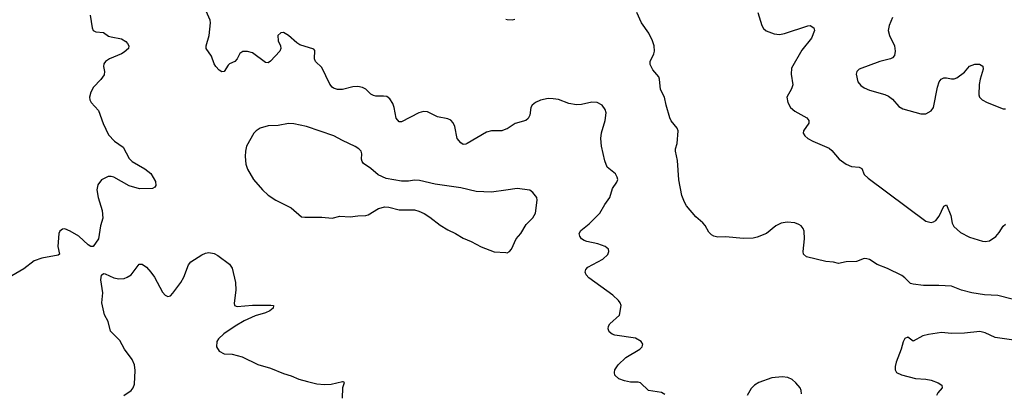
# Model space of a CAD drawing. Header units: inches. Extents: x 1308439 to 1441336, y 959892 to 1036309.
# Tile 118 of 167: x 1406218 to 1413880, y 972167 to 975074. Entities that reach past the tile are written whole.
import ezdxf

# ---------------------------------------------------------------- set-up
doc = ezdxf.new("R2010")
doc.units = ezdxf.units.IN
doc.header["$MEASUREMENT"] = 0
doc.layers.add('B4907', color=7, linetype='Continuous')
doc.layers.add('B4917', color=7, linetype='Continuous')

msp = doc.modelspace()

# ---------------------------------------------------------------- linework, layer by layer
at = {"layer": 'B4907', "color": 6}
for points, elevation in [([(1410000, 974221.1), (1409970.4, 974209.6), (1409890, 974209.5), (1409850, 974199.4), (1409701, 974110), (1409690, 974104.4), (1409670, 974103.7), (1409650, 974114.9), (1409622.3, 974150), (1409603.8, 974243.8), (1409592.1, 974272.1), (1409572.3, 974292.3), (1409550, 974303.4), (1409470, 974317.5), (1409390, 974356.4), (1409360.7, 974359.3), (1409322.8, 974350), (1409190, 974280.4), (1409170, 974279.3), (1409148.3, 974308.3), (1409132.5, 974390), (1409121.2, 974421.2), (1409097.9, 974457.9), (1409075.3, 974475.3), (1409050, 974479.9), (1408990, 974478.5), (1408970, 974483.4), (1408950, 974495.4), (1408910, 974533.1), (1408885.5, 974545.5), (1408850, 974554.8), (1408810, 974552.7), (1408728.6, 974531.4), (1408690, 974531), (1408660.7, 974540.7), (1408648.7, 974548.7), (1408631.3, 974571.3), (1408570, 974702.3), (1408519.6, 974750), (1408511.6, 974770), (1408513.7, 974833.7), (1408505.6, 974845.6), (1408397.6, 974877.6), (1408373.3, 974893.3), (1408310, 974951.5), (1408270, 974973.5), (1408250, 974972.8), (1408227.3, 974950), (1408228.7, 974910), (1408246.5, 974870), (1408249.3, 974850), (1408242, 974830), (1408170, 974752.1), (1408150, 974738), (1408130, 974739.8), (1408030, 974815.7), (1407990, 974827.1), (1407954.4, 974825.6), (1407929.6, 974810.4), (1407909.4, 974770), (1407892, 974750), (1407850.5, 974729.5), (1407840.8, 974719.2), (1407810.1, 974669.9), (1407790, 974667.2), (1407770, 974680.2), (1407743, 974710), (1407731.2, 974730), (1407709.9, 974790), (1407669.3, 974850), (1407669.9, 974870), (1407693.3, 974950), (1407703.6, 975050), (1407699.9, 975070), (1407630, 975229.8)], 2900), ([(1406765.3, 975110), (1406781.3, 975010), (1406790.3, 974990.3), (1406810, 974978.7), (1406870, 974974.7), (1406910, 974946.4), (1406930, 974939.7), (1407010, 974925), (1407043.8, 974903.8), (1407057.3, 974890), (1407067.8, 974870), (1407064.9, 974850), (1407030, 974820.2), (1407010, 974807.9), (1406916.5, 974770), (1406885.3, 974750), (1406871.4, 974730), (1406869.2, 974710), (1406877.6, 974670), (1406875, 974645), (1406850, 974608.2), (1406791, 974549), (1406771.6, 974510), (1406760.9, 974470), (1406763.2, 974450), (1406773.8, 974430), (1406830, 974367), (1406866.2, 974266.2), (1406910, 974178.4), (1406954.6, 974130), (1407022.5, 974082.5), (1407070, 973994.6), (1407091.6, 973971.6), (1407192.6, 973912.6), (1407237.1, 973877.1), (1407275.3, 973815.3), (1407276.2, 973783.8), (1407268.8, 973771.2), (1407250, 973761.7), (1407150, 973759.3), (1407070, 973782.7), (1406950, 973849), (1406930, 973854.8), (1406906.1, 973853.9), (1406853, 973827), (1406826, 973790), (1406817.8, 973750), (1406828, 973690), (1406859.6, 973590), (1406865.3, 973530), (1406845.3, 973470), (1406831.8, 973368.1), (1406790, 973308.7), (1406770, 973309), (1406750, 973322.7), (1406678.4, 973390), (1406610, 973429.7), (1406570, 973446.6), (1406550, 973444.2), (1406530.5, 973430), (1406522.6, 973410), (1406514.6, 973310), (1406528, 973250), (1406518.2, 973241.8), (1406390, 973218.9), (1406330, 973199), (1406250, 973134.8), (1406043.2, 973016.8)], 2900), ([(1410000, 973748.3), (1409890, 973732.8), (1409770, 973737.2), (1409650, 973764.9), (1409450, 973795), (1409330, 973822.4), (1409290, 973824.5), (1409242.4, 973817.6), (1409190, 973817.3), (1409070, 973839), (1409006.4, 973866.4), (1408950, 973915.2), (1408894, 973954), (1408882, 973970), (1408877.4, 973990), (1408879.3, 974030), (1408874.3, 974050), (1408857.2, 974070), (1408828.5, 974088.5), (1408730, 974133.2), (1408662.6, 974170), (1408450, 974243.1), (1408350, 974263.2), (1408310, 974265.2), (1408230, 974250.4), (1408150, 974249.2), (1408090, 974230.6), (1408059, 974210), (1408040.8, 974190), (1407983.5, 974090), (1407973.8, 974050), (1407971.9, 974010), (1407977.7, 973950), (1407989.3, 973910), (1408036.6, 973830), (1408107.8, 973750), (1408151.8, 973710), (1408210, 973669.5), (1408331.1, 973611.1), (1408410, 973541.1), (1408436.7, 973536.7), (1408570, 973537.5), (1408650, 973529.5), (1408710, 973544.4), (1408790, 973540.4), (1408850, 973548.9), (1408910, 973549.4), (1408930, 973555.8), (1409010, 973604.3), (1409058.4, 973618.4), (1409090, 973615.5), (1409170, 973595.2), (1409290, 973594.7), (1409324.7, 973584.7), (1409365.9, 973565.9), (1409410, 973538.6), (1409490, 973474.9), (1409550, 973438), (1409610, 973411.3), (1409670, 973373.8), (1409730, 973349.4), (1409810, 973306.4), (1409910, 973268.2), (1410000, 973261.7)], 3000), ([(1407029.2, 972150), (1407086.3, 972190), (1407101.5, 972210), (1407110, 972238.8), (1407116.1, 972343.9), (1407111.3, 972390), (1407093.1, 972430), (1407032.3, 972510), (1406997.9, 972577.9), (1406924.2, 972650), (1406906, 972726), (1406876.7, 972776.7), (1406858, 972870), (1406864.2, 972950), (1406849.7, 973050.2), (1406854, 973086), (1406870, 973099.1), (1406882.5, 973097.5), (1406950, 973065.2), (1406990, 973058.9), (1407030, 973061.5), (1407055.1, 973070), (1407085.8, 973090), (1407148.4, 973171.6), (1407170, 973172.8), (1407203.2, 973150), (1407237.7, 973110), (1407266, 973070), (1407330, 972953.7), (1407350, 972930.3), (1407370, 972919.5), (1407390, 972925.7), (1407410, 972946.5), (1407472.5, 973030), (1407494.9, 973070), (1407530, 973166.7), (1407550, 973189.1), (1407634.8, 973245.2), (1407662.8, 973257.2), (1407690, 973261.8), (1407730, 973254.3), (1407760.5, 973240.5), (1407850, 973172.2), (1407870, 973140.7), (1407898.2, 973030), (1407900.3, 972970), (1407887.8, 972867.8), (1407889.4, 972849.4), (1407910, 972842), (1408030, 972853), (1408172.6, 972852.6), (1408192.7, 972850), (1408190.4, 972830.3), (1408163.1, 972810), (1408130, 972794.3), (1408050, 972771), (1407965.2, 972730), (1407893.6, 972690), (1407805.3, 972630), (1407763.5, 972590), (1407751.6, 972570), (1407749.4, 972530), (1407770, 972494.3), (1407810, 972474), (1407870, 972472.9), (1407950, 972450.6), (1408071, 972391), (1408170, 972362.7), (1408270, 972320.6), (1408330, 972303.7), (1408390, 972276.8), (1408458.3, 972258.3), (1408530, 972241.1), (1408590, 972234.9), (1408641.8, 972238.2), (1408730, 972259.1), (1408738.5, 972258.5), (1408742.8, 972250), (1408730.3, 972210), (1408727.2, 972130)], 2900)]:
    msp.add_lwpolyline(points, dxfattribs=dict(at, elevation=elevation))
at = {"layer": 'B4917', "color": 6}
for points, elevation in [([(1413940, 972900), (1413830, 972927.9), (1413726.2, 972933.8), (1413628, 972950), (1413546, 972970), (1413470, 973001.3), (1413370, 973007), (1413250, 973007), (1413170, 973015.4), (1413150, 973022.3), (1413106.6, 973066.6), (1413082.9, 973082.9), (1412970, 973139), (1412890, 973169.9), (1412830, 973207.9), (1412810, 973214.8), (1412790, 973215), (1412728.4, 973191.6), (1412650, 973189.4), (1412590, 973177.5), (1412550, 973186.5), (1412490, 973192.4), (1412341, 973230), (1412318.2, 973250), (1412314.5, 973270), (1412326.1, 973370), (1412322.9, 973430), (1412314.8, 973450), (1412299.7, 973470), (1412281.9, 973481.9), (1412250, 973493.7), (1412190, 973499.1), (1412143.8, 973490), (1412103.1, 973470), (1412028.7, 973411.3), (1411956.8, 973383.2), (1411924.6, 973375.4), (1411850, 973370.5), (1411710, 973385), (1411650, 973383.4), (1411619.5, 973390), (1411600.2, 973400.2), (1411580.4, 973420.4), (1411552.2, 973472.2), (1411534.8, 973494.8), (1411480.5, 973540.5), (1411406.9, 973626.9), (1411390, 973655.1), (1411370, 973706), (1411347.4, 973827.4), (1411337.9, 973977.9), (1411320.7, 974050), (1411320.4, 974070), (1411333.3, 974110), (1411341.6, 974210), (1411335.3, 974230), (1411288.1, 974288.1), (1411277.3, 974310), (1411248.1, 974410), (1411235.7, 974470), (1411203.4, 974530), (1411197.5, 974610), (1411190.5, 974630), (1411144.5, 974684.5), (1411125.1, 974725.1), (1411123.8, 974750), (1411152.8, 974807.2), (1411157.7, 974830), (1411155.4, 974870), (1411142.8, 974910), (1411112.5, 974970), (1411056.1, 975050), (1411020.8, 975130)], 2800), ([(1411962.5, 975130), (1411992.8, 975030), (1412006.4, 975006.4), (1412027.7, 974987.7), (1412090, 974962.8), (1412130, 974959.4), (1412170, 974967.7), (1412350, 975026.6), (1412370, 975027.5), (1412397.2, 975010), (1412402.2, 974990), (1412379.9, 974930), (1412304.1, 974835.9), (1412224, 974696), (1412221.3, 974650), (1412233.5, 974566.5), (1412224, 974536), (1412187.7, 974470), (1412194.5, 974430), (1412216.9, 974390), (1412250, 974363), (1412343.9, 974310), (1412359.2, 974290), (1412359.2, 974270), (1412316.3, 974210), (1412315.1, 974190), (1412327.1, 974170), (1412352.1, 974150), (1412388.7, 974130), (1412515.7, 974075.7), (1412537.3, 974057.3), (1412595.4, 973990), (1412650, 973951), (1412690, 973932.6), (1412750, 973925.8), (1412770, 973916.9), (1412790.5, 973870), (1412820.4, 973840.4), (1413270, 973506.6), (1413310, 973496.1), (1413330, 973500.3), (1413348.1, 973511.9), (1413373.5, 973546.5), (1413410, 973623.1), (1413430, 973634), (1413462.9, 973550), (1413473.2, 973490), (1413485.9, 973465.9), (1413537.8, 973417.8), (1413610, 973382.4), (1413710, 973350.9), (1413731.7, 973348.3), (1413765.2, 973354.8), (1413813.2, 973386.8), (1413840.7, 973419.3), (1413870, 973467.6), (1413890, 973483.1)], 2800), ([(1410070, 975076.2), (1410050, 975071.5), (1410010, 975071.9), (1410000, 975075.5)], 2800), ([(1413009.6, 975090), (1412983.3, 975030), (1412974.8, 974990), (1412986, 974950), (1413025.3, 974870), (1413031.6, 974830), (1413024.8, 974795.2), (1413010, 974777.3), (1412995.3, 974770), (1412912.3, 974747.7), (1412750, 974689), (1412731, 974670), (1412727.2, 974650), (1412740.8, 974590), (1412763, 974563), (1412790, 974544.1), (1412830, 974524.7), (1412950, 974491.3), (1412979.2, 974479.2), (1413010, 974456.1), (1413059.7, 974399.7), (1413090, 974380.4), (1413230, 974341.5), (1413270, 974340.8), (1413310, 974363.8), (1413329.9, 974390), (1413359.2, 974550), (1413374.2, 974590), (1413389.4, 974610.6), (1413410, 974622.1), (1413430, 974622.6), (1413470, 974613.3), (1413490, 974614.1), (1413510, 974621.3), (1413570, 974664.8), (1413610, 974712.5), (1413650, 974727.2), (1413687, 974727), (1413711.9, 974711.9), (1413716.6, 974690), (1413692, 974612), (1413683.6, 974570), (1413682.3, 974490), (1413687.3, 974470), (1413706.3, 974450), (1413745.7, 974430), (1413870, 974380.7), (1413890, 974380.7)], 2900), ([(1411237.6, 972157.6), (1411212.5, 972172.5), (1411110, 972189.9), (1411050, 972248.5), (1411030, 972254.3), (1410970, 972254.4), (1410924.1, 972264.1), (1410880.6, 972280.6), (1410850, 972309.3), (1410845.4, 972330), (1410848.5, 972350), (1410874.6, 972390), (1410934, 972446), (1411043.1, 972510), (1411062.6, 972530), (1411065.7, 972550), (1411053.5, 972570), (1411010, 972597), (1410850, 972619.9), (1410827.6, 972627.6), (1410806.1, 972646.1), (1410797.1, 972670), (1410800.4, 972690), (1410810, 972709.1), (1410885.5, 972774.5), (1410897.7, 972850), (1410891.2, 972870), (1410877.5, 972890), (1410834.2, 972930), (1410646.2, 973066.3), (1410626.7, 973090), (1410619.4, 973110), (1410622.8, 973130), (1410640.1, 973150), (1410756.8, 973210), (1410793.3, 973246.7), (1410803.4, 973270), (1410799.8, 973290), (1410773.1, 973310), (1410716.8, 973330), (1410630, 973347.3), (1410610, 973355.1), (1410588.3, 973370), (1410575.5, 973390), (1410572.5, 973410), (1410584.8, 973435.2), (1410650, 973484.9), (1410732.1, 973570), (1410770, 973636.6), (1410809, 973690), (1410830, 973759.6), (1410864.9, 973810), (1410871.5, 973830), (1410868.1, 973850), (1410853.8, 973873.8), (1410790, 973925.8), (1410770, 973974.7), (1410744.6, 974090), (1410739.4, 974150), (1410745.5, 974194.5), (1410774.4, 974290), (1410781.7, 974350), (1410774.9, 974374.9), (1410750, 974407.8), (1410711.6, 974430), (1410670, 974433), (1410590, 974414.6), (1410550, 974411.4), (1410490, 974422.2), (1410410, 974452.5), (1410370, 974459.5), (1410330, 974460.6), (1410270, 974447.6), (1410231.7, 974430), (1410205.2, 974410), (1410195, 974390), (1410187.3, 974330), (1410174.8, 974305.2), (1410157.2, 974290), (1410073.9, 974266.1), (1410010, 974225), (1410000, 974221.1)], 2900), ([(1410000, 973261.7), (1410010, 973260.9), (1410030, 973270.3), (1410045.3, 973290), (1410082, 973370), (1410116.4, 973410), (1410159.6, 973480.4), (1410210, 973533.4), (1410230.8, 973569.2), (1410244.7, 973670), (1410241.7, 973690), (1410210.8, 973730.8), (1410187.2, 973747.3), (1410090, 973761), (1410000, 973748.3)], 3000), ([(1413990, 972574.9), (1413810, 972601.9), (1413730, 972637.5), (1413690, 972648.9), (1413570, 972634.3), (1413470, 972633.1), (1413390, 972639.9), (1413290, 972625.8), (1413245.5, 972614.5), (1413170, 972574), (1413130, 972602.9), (1413106.6, 972593.4), (1413092.1, 972567.9), (1413076.8, 972510), (1413037.1, 972410), (1413030, 972375.3), (1413030.2, 972350), (1413041.6, 972330), (1413080.3, 972310), (1413190, 972281.7), (1413270, 972277.5), (1413310, 972270.7), (1413364.5, 972250), (1413393.7, 972230), (1413396.9, 972210), (1413361.5, 972170), (1413351.9, 972150)], 2900), ([(1412302.8, 972162.8), (1412298.5, 972190), (1412290, 972211), (1412258.5, 972250), (1412230, 972274.7), (1412195.1, 972290), (1412150, 972294.3), (1412071.5, 972288.5), (1411970, 972250.4), (1411936.8, 972230), (1411910, 972203.9), (1411879.7, 972150)], 2900)]:
    msp.add_lwpolyline(points, dxfattribs=dict(at, elevation=elevation))

doc.saveas('drawing.dxf')
